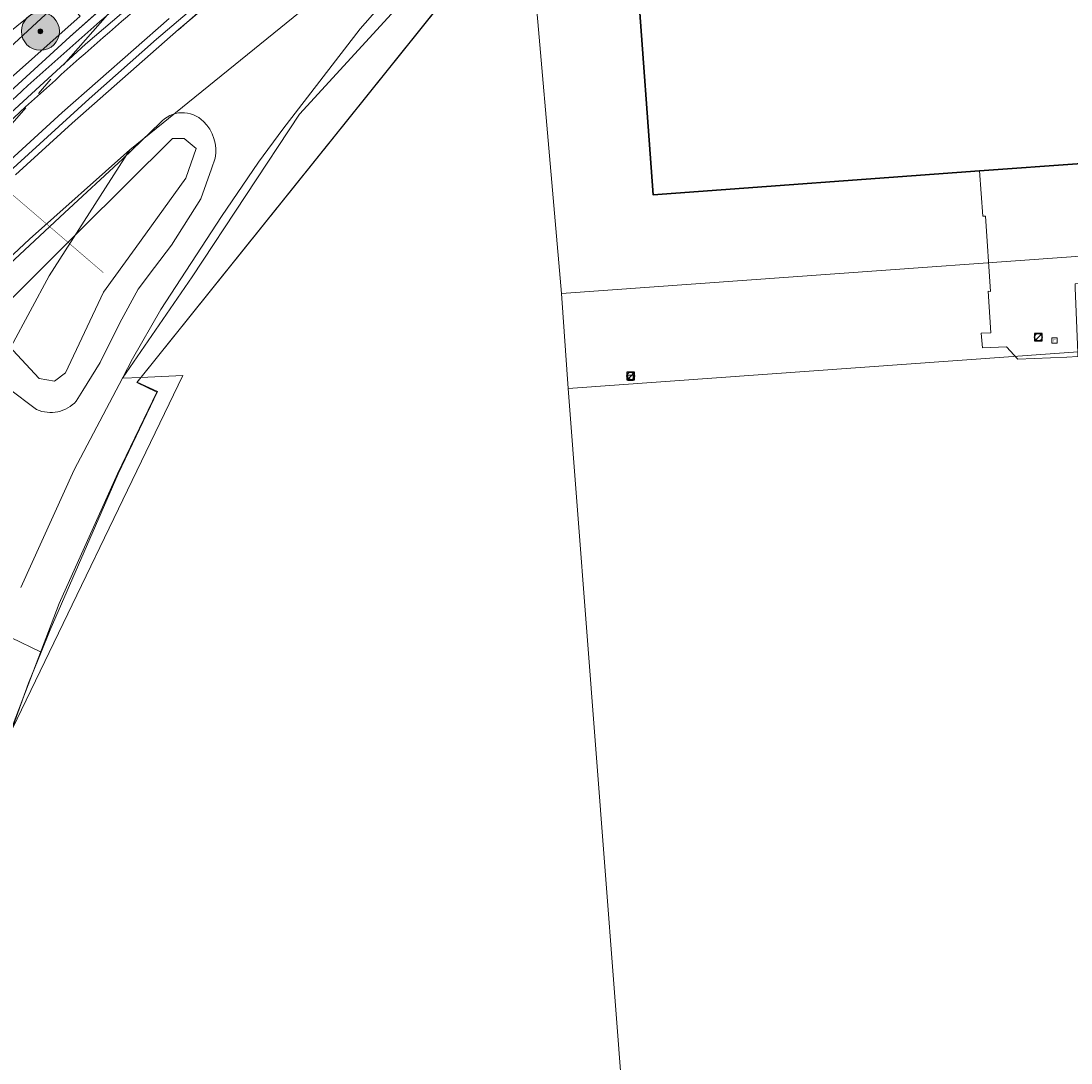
# Model space of a CAD drawing. Header units: metres. Extents: x 163543 to 168130, y 402678 to 405437.
# Tile 31 of 256: x 164161 to 164271, y 403136 to 403246. Entities that reach past the tile are written whole.
import ezdxf
from ezdxf.enums import TextEntityAlignment as Align

# ---------------------------------------------------------------- set-up
doc = ezdxf.new("R2010")
doc.units = ezdxf.units.M
for name, pattern in [('X-CA190022.004-UO-ALM_Assen$0$AM-AS', [16, 10, -2, 2, -2]), ('X-CA190022.004-UO-DTM inmeting_v0.1$0$AM-AS', [16, 10, -2, 2, -2]), ('X-CA190022.004-UO-TXT_Tekst 1op200$0$AL-TEKENBLADGRENS', [11.5, 2.5, -1.5, 1, -1.5, 1, -1.5, 2.5])]:
    doc.linetypes.add(name, pattern=pattern)
doc.layers.get('0').update_dxf_attribs({"lineweight": 25})
for name, color, linetype, lineweight in [('X-CA190022.004-UO-ALM_Assen$0$N-WE-AM-AS_WEG-G', 10, 'X-CA190022.004-UO-ALM_Assen$0$AM-AS', 25), ('X-CA190022.004-UO-BGT_Ondergrond$0$GE_201_SHDHek_Lijn_GEM', 253, 'X-CA190022.004-UO-BGT_Ondergrond$0$Hekwerk', 9), ('X-CA190022.004-UO-BGT_Ondergrond$0$GE_244_Taludlijn_Lijn_GEM', 253, 'Continuous', 9), ('X-CA190022.004-UO-BGT_Ondergrond$0$GE_251_SPRTrein_as_Lijn_GEM', 253, 'Continuous', 9), ('X-CA190022.004-UO-BGT_Ondergrond$0$GE_316_WGDFietspad_Vlak_GEM', 253, 'Continuous', 9), ('X-CA190022.004-UO-BGT_Ondergrond$0$GE_363_OWGBerm_openverharding_Vlak_GEM', 253, 'Continuous', 9), ('X-CA190022.004-UO-BGT_Ondergrond$0$GE_367_OWGBerm_groenvoorziening_grasenk_GEM', 253, 'Continuous', 9), ('X-CA190022.004-UO-BGT_Ondergrond$0$GE_401_OTDErf_Vlak_GEM', 253, 'Continuous', 9), ('X-CA190022.004-UO-BGT_Ondergrond$0$GE_421_OTDHalfverhard_gravel_Vlak_GEM', 253, 'Continuous', 9), ('X-CA190022.004-UO-BGT_Ondergrond$0$GE_522_WTDWatervlakte_meer_plas_ven_vijver_GEM', 253, 'Continuous', 9), ('X-CA190022.004-UO-BGT_Ondergrond$0$GE_541_OWTOever_slootkant_Vlak_GEM', 253, 'Continuous', 9), ('X-CA190022.004-UO-BGT_Ondergrond$0$GE_601_PNDgrondvlakpand_Vlak_MV_GEM', 34, 'Continuous', 35), ('X-CA190022.004-UO-BGT_Ondergrond$0$GE_885_PutInspectieofRioolput_Punt_GEM', 253, 'Continuous', 9), ('X-CA190022.004-UO-BGT_Ondergrond$0$N-WE-RI-PUT_INSPECTIE-S', 253, 'Continuous', 9), ('X-CA190022.004-UO-DTM inmeting_v0.1$0$B-WE-AM-AS_SPOOR-G', 246, 'X-CA190022.004-UO-DTM inmeting_v0.1$0$AM-AS', 0), ('X-CA190022.004-UO-KAD_Percelen$0$B-WE-KG-GRENS_PERCEEL-GV', 150, 'Continuous', 9), ('X-CA190022.004-UO-TXT_Tekst 1op200$0$X-XX-AL-TEKENBLADGRENS-G', 7, 'X-CA190022.004-UO-TXT_Tekst 1op200$0$AL-TEKENBLADGRENS', 35), ('X-CA190022.004-UO-WHM_Riolering gemeente_NLCS_v0.1$0$B-WE-RI-PUT-S', 214, 'Continuous', 15)]:
    doc.layers.add(name, color=color, linetype=linetype, lineweight=lineweight)
doc.layers.add('X-CA190022.004-UO-DWM_Beplanting$0$B-WE-GR-BOOM-S AFKOMSTIG UIT BOMENBESTAND GEMEENTE', color=252, linetype='Continuous')
doc.layers.add('X-CA190022.004-UO-DWM_Beplanting$0$N-GV-GR-GRAS-A-200', color=7, linetype='Continuous')
doc.styles.add('X-CA190022.004-UO-BGT_Ondergrond$0$NLCS-ISO', font='NLCS-ISO.ttf')
doc.linetypes.add('X-CA190022.004-UO-BGT_Ondergrond$0$Hekwerk', pattern='A,5,-1.5,[2,dgnlstyle-Veghel.shx,S=0.007937,R=0,X=0,Y=0],-1.5', length=8)

# ---------------------------------------------------------------- blocks, each defined once
blk = doc.blocks.new('X-CA190022.004-UO-BGT_Ondergrond$0$SRI-PUT_INSPECTIEPUT_RIOOLPUT-SO')
at = {"color": 0, "linetype": 'ByBlock', "lineweight": 18}
blk.add_lwpolyline([(-1.12, -1.12), (1.12, -1.12), (1.12, 1.12), (-1.12, 1.12)], close=True, dxfattribs=at)
at = {"color": 0, "linetype": 'ByBlock', "lineweight": 18, "style": 'X-CA190022.004-UO-BGT_Ondergrond$0$NLCS-ISO'}
blk.add_text('r', height=1.5, dxfattribs=at).set_placement((0, 0.28), align=Align.MIDDLE_CENTER)
blk = doc.blocks.new('X-CA190022.004-UO-BGT_Ondergrond$0$IMGEOInspectierioolput')
at = {"layer": 'X-CA190022.004-UO-BGT_Ondergrond$0$N-WE-RI-PUT_INSPECTIE-S', "xscale": 10, "yscale": 10, "zscale": 10}
blk.add_blockref('X-CA190022.004-UO-BGT_Ondergrond$0$SRI-PUT_INSPECTIEPUT_RIOOLPUT-SO', (0, 0), dxfattribs=at)
blk = doc.blocks.new('X-CA190022.004-UO-WHM_Riolering gemeente_NLCS_v0.1$0$B-SRI-PUT_BETON-SO')
blk.add_line((-1.41, -1.41), (1.41, 1.41))
at = {"lineweight": -3, "flags": 128}
blk.add_lwpolyline([(2, -2), (2, 2), (-2, 2), (-2, -2)], close=True, dxfattribs=at)
at = {"lineweight": -3}
blk.add_circle((0, 0), 2, dxfattribs=at)
blk = doc.blocks.new('X-CA190022.004-UO-DWM_Beplanting$0$SGR-BOOM_01-SO')
at = {"linetype": 'ByBlock', "lineweight": 18}
h = blk.add_hatch(color=0, dxfattribs=at)
h.dxf.hatch_style = 1
edge = h.paths.add_edge_path()
edge.add_arc((0, 0), 0.25, 0, 360)
at = {"color": 0, "linetype": 'ByBlock', "lineweight": 18}
for radius in [2, 0.25]:
    blk.add_circle((0, 0), radius, dxfattribs=at)
blk = doc.blocks.new('X-CA190022.004-UO-DWM_Beplanting$0$IMGEOBoom')
at = {"transparency": 33554457}
h = blk.add_hatch(color=256, dxfattribs=at)
h.dxf.hatch_style = 1
edge = h.paths.add_edge_path()
edge.add_arc((0, 0), 100, 0, 360)
edge = h.paths.add_edge_path(flags=17)
edge.add_arc((0, 0), 12.5, 0, 360)
h = blk.add_hatch()
h.set_pattern_fill('ANGLE', color=256)
h.set_pattern_definition([(0, (0, 0), (0, 6.985), [5.08, -1.905]), (90, (0, 0), (-6.985, 4e-16), [5.08, -1.905])])
edge = h.paths.add_edge_path(flags=17)
edge.add_arc((0, 0), 12.5, 0, 360)
at = {"layer": 'X-CA190022.004-UO-DWM_Beplanting$0$N-GV-GR-GRAS-A-200'}
h = blk.add_hatch(color=256, dxfattribs=at)
h.dxf.hatch_style = 1
edge = h.paths.add_edge_path(flags=17)
edge.add_arc((0, 0), 12.5, 0, 360)
at = {"xscale": 50, "yscale": 50, "zscale": 50}
blk.add_blockref('X-CA190022.004-UO-DWM_Beplanting$0$SGR-BOOM_01-SO', (0, 0), dxfattribs=at)

msp = doc.modelspace()

# ---------------------------------------------------------------- linework, layer by layer
at = {"layer": 'X-CA190022.004-UO-ALM_Assen$0$N-WE-AM-AS_WEG-G', "linetype": 'X-CA190022.004-UO-ALM_Assen$0$AM-AS', "lineweight": 18, "flags": 128}
msp.add_lwpolyline([(163996.334, 403048.708), (164190.428, 403269.702, -0.0424865), (164203.13, 403281.901, -0.0595078), (164394.91, 403402.509, 0.0046271), (164427.609, 403418.376, -0.1575726), (164448.898, 403421.56, 0.1543806), (164469.795, 403424.552), (164600.315, 403487.369, -0.2096912), (164620.389, 403488.075, 0.2093308), (164640.431, 403488.767), (164764.018, 403548.037, -0.1493007), (164778.457, 403550.23, 0.1996996), (164797.071, 403554.955), (164807.437, 403562.718, 0.0871986), (164813.361, 403569.026, -0.1361873), (164823.414, 403577.842), (165121.427, 403721.534), (165178.772, 403748.854, -0.0276279), (165181.326, 403749.902), (165206.702, 403758.712, -0.2281754), (165222.216, 403756.927, 0.262526), (165239.877, 403756.048), (165316.357, 403794.295, -0.0029559), (165321.66, 403796.908), (165454.676, 403861.474, 0.2337198), (165465.542, 403875.483), (165466.039, 403877.93, -0.1382469), (165476.467, 403898.194), (165483.323, 403905.54), (165502.013, 403925.318, 0.0027008), (165511.627, 403935.531), (165520.324, 403945.455), (165525.692, 403951.366), (165530.615, 403956.367, -0.0678036), (165540.386, 403964.278), (165579.008, 403987.566, 0.2339963), (165587.607, 404001.027, -0.2578877), (165597.631, 404015.262), (165668.806, 404049.862, 0.124118), (165680.965, 404060.093), (165692.91, 404076.671, -0.3303789), (165732.646, 404089.323, 0.1846113), (165745.492, 404089.775), (165892.325, 404151.907, 0.0250674), (165914.878, 404162.813, -0.0107174), (165924.387, 404167.754), (166007.57, 404208.726, -0.0190726), (166018.017, 404213.386, -0.1041134), (166035.06, 404216.38), (166071.364, 404215.162, 0.1209432), (166079.763, 404216.927), (166253.115, 404300.212, 0.1370197), (166261.203, 404307.309, -0.1370657), (166269.294, 404314.407), (166458.055, 404405.053, -0.054959), (166465.293, 404407.596), (166474.012, 404409.62, 0.0551212), (166477.744, 404410.933), (166509.846, 404426.374, 0.0670662), (166514.307, 404429.311, -0.0672773), (166518.783, 404432.256), (166556.669, 404450.44, -0.0173207), (166566.185, 404454.609, 0.016602), (166575.312, 404458.591), (166597.751, 404469.282, 0.132978), (166635.089, 404501.312, -0.0402729), (166645.175, 404513.84), (166648.196, 404517.029, -0.0720275), (166677.02, 404539.8), (166677.246, 404539.931, -0.0893329), (166717.817, 404554.586), (166734.29, 404557.387, 0.1628042), (166748.275, 404564.868, -0.0922499), (166757.883, 404571.874), (166814.895, 404599.135, -0.0323714), (166817.296, 404600.098), (166825.54, 404602.798, 0.083096), (166832.851, 404606.627, -0.0510409), (166841.551, 404611.916), (166891.289, 404635.589, -0.1080349), (166898.777, 404637.334), (166928.242, 404637.739, 0.2092685), (166941.385, 404643.709, -0.0267624), (166980.536, 404682.861, -0.0261981), (167007.229, 404704.425, -0.0199935), (167033.13, 404721.66), (167034.933, 404722.758, -0.0285018), (167071.485, 404742.263), (167095.887, 404753.549, 0.0610789), (167112.435, 404763.813, -0.0163797), (167116.342, 404766.748), (167122.496, 404771.065, -0.0934732), (167132.24, 404775.479), (167140.621, 404777.52, -0.0561779), (167157.198, 404779.63), (167189.731, 404780.099, -0.0912908), (167196.158, 404779.011), (167222.307, 404769.473, 0.2038372), (167236.378, 404770.212, 0.0178262), (167328.832, 404819.552), (167395.677, 404858.349, 0.0312556), (167406.067, 404865.281), (167511.469, 404945.55)], format="xyb", dxfattribs=at)
at = {"layer": 'X-CA190022.004-UO-BGT_Ondergrond$0$GE_201_SHDHek_Lijn_GEM'}
for p, q in [((164212.253, 403256.524), (164173.052, 403207.658)), ((164262.137, 403225.113), (164261.787, 403229.886)), ((164262.407, 403225.128), (164262.137, 403225.113)), ((164262.962, 403217.207), (164262.407, 403225.128)), ((164262.999, 403212.849), (164262.693, 403217.223)), ((164262.693, 403217.223), (164262.962, 403217.207)), ((164261.959, 403212.809), (164262.999, 403212.849)), ((164261.959, 403212.809), (164262.098, 403211.257)), ((164262.098, 403211.257), (164264.626, 403211.382)), ((164264.626, 403211.382), (164265.838, 403210.076)), ((164265.838, 403210.076), (164271, 403210.267)), ((164271, 403210.267), (164272.152, 403210.35)), ((164173.052, 403207.658), (164175.176, 403206.645)), ((164175.176, 403206.645), (164171.027, 403197.989)), ((164171.027, 403197.989), (164163.854, 403181.546)), ((164163.854, 403181.546), (164162.905, 403179.205)), ((164162.905, 403179.205), (164161.585, 403175.947)), ((164161.585, 403175.947), (164157.505, 403164.706))]:
    msp.add_line(p, q, dxfattribs=at)
at = {"layer": 'X-CA190022.004-UO-BGT_Ondergrond$0$GE_244_Taludlijn_Lijn_GEM'}
for p, q in [((164179.256, 403255.889), (164165.951, 403244.025)), ((164165.951, 403244.025), (164160.088, 403238.658))]:
    msp.add_line(p, q, dxfattribs=at)
at = {"layer": 'X-CA190022.004-UO-BGT_Ondergrond$0$GE_251_SPRTrein_as_Lijn_GEM'}
for p, q in [((164167.601, 403243.23), (164185.407, 403258.472)), ((164177.38, 403244.79), (164191.24, 403256.43)), ((164175.088, 403243.764), (164182.968, 403250.486)), ((164165.15, 403236.03), (164176.4, 403245.95)), ((164166.19, 403234.94), (164177.38, 403244.79)), ((164153.729, 403230.519), (164167.601, 403243.23)), ((164167.974, 403237.472), (164175.088, 403243.764)), ((164153.013, 403223.89), (164167.974, 403237.472)), ((164158.182, 403229.684), (164165.15, 403236.03)), ((164160.216, 403229.487), (164166.19, 403234.94))]:
    msp.add_line(p, q, dxfattribs=at)
msp.add_arc((164521.127, 402842.298), 535.34, 129.84421, 132.74335, dxfattribs=at)
at = {"layer": 'X-CA190022.004-UO-BGT_Ondergrond$0$GE_251_SPRTrein_as_Lijn_GEM', "extrusion": (0, 0, -1)}
msp.add_arc((-164521.004, 402842.439), 533.654, 47.25604, 50.15704, dxfattribs=at)
at = {"layer": 'X-CA190022.004-UO-BGT_Ondergrond$0$GE_316_WGDFietspad_Vlak_GEM', "flags": 128}
msp.add_lwpolyline([(164135.461, 403229.835), (164177.34, 403263.403), (164179.581, 403260.655), (164154.717, 403240.595), (164137.681, 403227.058), (164136.762, 403226.328)], dxfattribs=at)
at = {"layer": 'X-CA190022.004-UO-BGT_Ondergrond$0$GE_363_OWGBerm_openverharding_Vlak_GEM', "flags": 128}
msp.add_lwpolyline([(164272.587, 403230.678), (164273.507, 403218.137), (164271.858, 403218.012), (164271.875, 403217.578), (164272.137, 403210.747), (164272.152, 403210.35), (164271, 403210.267), (164265.838, 403210.076), (164264.626, 403211.382), (164262.098, 403211.257), (164261.959, 403212.809), (164262.999, 403212.849), (164262.693, 403217.223), (164262.962, 403217.207), (164262.407, 403225.128), (164262.137, 403225.113), (164261.787, 403229.886), (164272.587, 403230.678)], dxfattribs=at)
at = {"layer": 'X-CA190022.004-UO-BGT_Ondergrond$0$GE_367_OWGBerm_groenvoorziening_grasenk_GEM', "flags": 128}
for points in [[(164136.762, 403226.328), (164137.681, 403227.058), (164154.717, 403240.595), (164179.581, 403260.655), (164183.17, 403263.55), (164218.15, 403291.31), (164235.99, 403304.79), (164243.405, 403310.219), (164247.56, 403313.26), (164252.819, 403316.997), (164260.03, 403322.12), (164268.56, 403327.98), (164276.38, 403333.21), (164299.08, 403347.85), (164321.95, 403361.65), (164333.1, 403368.04), (164350.72, 403377.56), (164372.83, 403389.33), (164399.07, 403402.26), (164446.97, 403425.58), (164458.26, 403430.62), (164461.749, 403432.244), (164473.316, 403437.484)], [(164453.447, 403426.482), (164418.343, 403407.883), (164405.774, 403401.616), (164393.255, 403395.423), (164379.112, 403388.334), (164366.676, 403382.161), (164338.225, 403366.811), (164327.291, 403360.547), (164306.875, 403348.529), (164295.285, 403341.33), (164281.893, 403332.496), (164265.634, 403321.347), (164239.848, 403303.124), (164224.258, 403291.345), (164208.266, 403279.037), (164194.822, 403268.535), (164179.256, 403255.889), (164165.951, 403244.025), (164160.088, 403238.658), (164155.081, 403234.074), (164150.561, 403230.11), (164146.709, 403226.642), (164139.364, 403219.716), (164136.597, 403223.292)], [(164159.712, 403180.758), (164162.905, 403179.205)], [(164162.905, 403179.205), (164161.585, 403175.947), (164157.505, 403164.706), (164155.649, 403158.938), (164154.148, 403153.673), (164151.617, 403143.902), (164149.976, 403136.536), (164149.102, 403131.559), (164144.574, 403100.107), (164146.311, 403062.424), (164146.687, 403052.645), (164147.26, 403048.53), (164145.784, 403048.42), (164145.161, 403054.29), (164145.071, 403054.271), (164143.54, 403069.467), (164142.511, 403083.521)]]:
    msp.add_lwpolyline(points, dxfattribs=at)
at = {"layer": 'X-CA190022.004-UO-BGT_Ondergrond$0$GE_401_OTDErf_Vlak_GEM', "flags": 128}
for points in [[(164157.505, 403164.706), (164161.585, 403175.947), (164162.905, 403179.205), (164163.854, 403181.546), (164171.027, 403197.989), (164175.176, 403206.645), (164173.052, 403207.658), (164212.253, 403256.524)], [(164225.762, 403249.94), (164227.415, 403227.365), (164261.787, 403229.886), (164262.137, 403225.113), (164262.407, 403225.128), (164262.962, 403217.207), (164262.693, 403217.223), (164262.999, 403212.849), (164261.959, 403212.809), (164262.098, 403211.257), (164264.626, 403211.382), (164265.838, 403210.076), (164271, 403210.267), (164272.152, 403210.35)]]:
    msp.add_lwpolyline(points, dxfattribs=at)
at = {"layer": 'X-CA190022.004-UO-BGT_Ondergrond$0$GE_421_OTDHalfverhard_gravel_Vlak_GEM', "flags": 128}
for points in [[(164212.253, 403256.524), (164173.052, 403207.658), (164175.176, 403206.645), (164171.027, 403197.989), (164163.854, 403181.546), (164162.905, 403179.205), (164159.712, 403180.758)], [(164160.088, 403238.658), (164165.951, 403244.025), (164179.256, 403255.889)], [(164162.438, 403204.762), (164159.428, 403207.006), (164159.338, 403208.271), (164156.472, 403210.784), (164154.238, 403213.472), (164154.045, 403214.456), (164155.908, 403216.666), (164165.384, 403225.467), (164171.539, 403231.184), (164175.45, 403234.952)], [(164181.24, 403231.229), (164180.858, 403230.128)], [(164180.858, 403230.128), (164179.752, 403226.938), (164176.658, 403222.067), (164174.863, 403219.711), (164173.127, 403217.434), (164171.217, 403213.904), (164169.124, 403209.699), (164167.306, 403206.76), (164166.623, 403205.657)]]:
    msp.add_lwpolyline(points, dxfattribs=at)
at = {"layer": 'X-CA190022.004-UO-BGT_Ondergrond$0$GE_421_OTDHalfverhard_gravel_Vlak_GEM', "extrusion": (0, 0, -1)}
for centre, radius, start, end in [((-164177.812, 403232.89), 3.136, 41.11473, 135.03449), ((-164177.072, 403232.056), 4.25, 134.1369, 191.22406), ((-164163.914, 403208.094), 3.644, 221.96761, 293.88963)]:
    msp.add_arc(centre, radius, start, end, dxfattribs=at)
at = {"layer": 'X-CA190022.004-UO-BGT_Ondergrond$0$GE_522_WTDWatervlakte_meer_plas_ven_vijver_GEM', "flags": 128}
msp.add_lwpolyline([(164158.323, 403214.989), (164167.021, 403223.645), (164176.745, 403233.321), (164177.997, 403233.321), (164179.249, 403232.248), (164178.176, 403229.118), (164172.828, 403221.731), (164169.501, 403217.135), (164165.477, 403208.64), (164164.315, 403207.746), (164162.705, 403208.014), (164157.608, 403213.469), (164158.323, 403214.989)], dxfattribs=at)
at = {"layer": 'X-CA190022.004-UO-BGT_Ondergrond$0$GE_541_OWTOever_slootkant_Vlak_GEM', "flags": 128}
for points in [[(164162.438, 403204.762), (164159.428, 403207.006), (164159.338, 403208.271), (164156.472, 403210.784), (164154.238, 403213.472), (164154.045, 403214.456), (164155.908, 403216.666), (164165.384, 403225.467), (164171.539, 403231.184), (164175.45, 403234.952)], [(164158.323, 403214.989), (164167.021, 403223.645), (164176.745, 403233.321), (164177.997, 403233.321), (164179.249, 403232.248), (164178.176, 403229.118), (164172.828, 403221.731), (164169.501, 403217.135), (164165.477, 403208.64), (164164.315, 403207.746), (164162.705, 403208.014), (164157.608, 403213.469), (164158.323, 403214.989)], [(164181.24, 403231.229), (164180.858, 403230.128), (164179.752, 403226.938), (164176.658, 403222.067), (164174.863, 403219.711), (164173.127, 403217.434), (164171.217, 403213.904), (164169.124, 403209.699), (164167.306, 403206.76), (164166.623, 403205.657)]]:
    msp.add_lwpolyline(points, dxfattribs=at)
at = {"layer": 'X-CA190022.004-UO-BGT_Ondergrond$0$GE_541_OWTOever_slootkant_Vlak_GEM', "extrusion": (0, 0, -1)}
for centre, radius, start, end in [((-164177.812, 403232.89), 3.136, 41.11473, 135.03449), ((-164177.072, 403232.056), 4.25, 134.1369, 191.22406), ((-164163.914, 403208.094), 3.644, 221.96761, 293.88963)]:
    msp.add_arc(centre, radius, start, end, dxfattribs=at)
at = {"layer": 'X-CA190022.004-UO-BGT_Ondergrond$0$GE_601_PNDgrondvlakpand_Vlak_MV_GEM', "flags": 128}
msp.add_lwpolyline([(164451.064, 403357.976), (164458.98, 403249.35), (164459.34, 403244.36), (164453.748, 403243.95), (164453.34, 403243.92), (164337.868, 403235.458), (164335.639, 403265.866), (164304.86, 403263.604), (164305.46, 403255.426), (164303.66, 403253.318), (164305.028, 403234.668), (164297.717, 403234.125), (164297.797, 403232.527), (164272.587, 403230.678), (164261.787, 403229.886), (164227.415, 403227.365), (164225.762, 403249.94), (164292.812, 403296.784), (164331.744, 403321.501), (164410.791, 403360.027), (164450.697, 403362.962), (164451.064, 403357.976)], dxfattribs=at)
at = {"layer": 'X-CA190022.004-UO-DTM inmeting_v0.1$0$B-WE-AM-AS_SPOOR-G', "ltscale": 0.5}
msp.add_line((164180.282, 403247.293, 10.242), (164177.375, 403244.765, 10.254), dxfattribs=at)
at = {"layer": 'X-CA190022.004-UO-KAD_Percelen$0$B-WE-KG-GRENS_PERCEEL-GV', "flags": 128}
for points in [[(164467.899, 403234.987), (164456.621, 403388.359), (164455.852, 403398.81), (164455.428, 403404.573), (164439.548, 403397.62), (164439.743, 403395.067), (164420.417, 403385.713), (164397.764, 403374.75), (164371.136, 403361.559), (164358.377, 403354.762), (164345.274, 403347.596), (164327.091, 403336.771), (164317.093, 403330.96), (164302.186, 403321.636), (164284.985, 403310.301), (164267.784, 403298.445), (164251.857, 403287.067), (164235.818, 403275.048), (164214.13, 403258.511), (164217.745, 403216.986), (164299.737, 403222.886)], [(164165.26, 403248.169), (164147.742, 403231.928), (164144.727, 403234.565), (164117.766, 403209.495), (164122.385, 403209.876), (164142.283, 403227.678), (164144.261, 403225.589), (164157.431, 403237.686), (164167.018, 403246.185)], [(164218.454, 403206.993), (164300.479, 403212.882), (164299.737, 403222.886), (164217.745, 403216.986)], [(164300.479, 403212.882), (164218.454, 403206.993), (164224.262, 403130.994), (164226.538, 403101.604), (164230.349, 403054.259), (164283.624, 403058.187), (164284.057, 403072.72), (164284.563, 403093.181), (164284.922, 403107.392), (164284.278, 403116.14), (164283.141, 403116.061), (164282.929, 403119.134), (164284.255, 403119.226), (164283.9, 403124.373), (164305.345, 403125.836), (164305.459, 403124.23), (164316.553, 403125.016), (164315.619, 403137.932), (164314.713, 403150.389), (164310.112, 403213.627)], [(164173.426, 403208.138), (164173.017, 403207.621), (164175.105, 403206.602), (164170.978, 403197.973), (164164.836, 403184.331), (164159.406, 403170.164), (164177.865, 403208.332)]]:
    msp.add_lwpolyline(points, close=True, dxfattribs=at)
for points in [[(164151.485, 403213.147), (164161.699, 403222.716), (164172.261, 403232.128), (164231.465, 403280.122)], [(164160.769, 403186.033), (164166.398, 403198.398), (164171.481, 403208.054), (164172.545, 403210.084), (164175.537, 403215.283), (164181.925, 403225.107), (164185.814, 403230.832), (164188.373, 403234.293), (164196.549, 403244.865), (164202.543, 403251.699), (164210.181, 403259.676), (164220.175, 403269.341), (164231.465, 403280.122), (164172.261, 403232.128), (164163.759, 403218.839), (164159.751, 403211.395)], [(164147.819, 403048.593), (164230.349, 403054.259), (164226.538, 403101.604), (164224.262, 403130.994), (164218.454, 403206.993), (164217.745, 403216.986), (164214.13, 403258.511), (164201.383, 403248.159), (164190.129, 403235.878), (164178.848, 403218.754), (164171.481, 403208.054), (164173.426, 403208.138), (164177.865, 403208.332), (164159.406, 403170.164)], [(164202.543, 403251.699), (164196.549, 403244.865), (164188.373, 403234.293), (164185.814, 403230.832), (164181.925, 403225.107), (164175.537, 403215.283), (164172.545, 403210.084), (164171.481, 403208.054), (164178.848, 403218.754), (164190.129, 403235.878), (164201.383, 403248.159)], [(164147.742, 403231.928), (164165.26, 403248.169)], [(164167.018, 403246.185), (164157.431, 403237.686)], [(164159.751, 403211.395), (164163.759, 403218.839), (164172.261, 403232.128), (164161.699, 403222.716), (164151.485, 403213.147)], [(164159.406, 403170.164), (164164.836, 403184.331), (164170.978, 403197.973), (164175.105, 403206.602), (164173.017, 403207.621), (164173.426, 403208.138), (164171.481, 403208.054), (164166.398, 403198.398), (164160.769, 403186.033)]]:
    msp.add_lwpolyline(points, dxfattribs=at)
at = {"layer": 'X-CA190022.004-UO-TXT_Tekst 1op200$0$X-XX-AL-TEKENBLADGRENS-G', "const_width": 0.05, "flags": 128}
msp.add_lwpolyline([(164169.486, 403219.169), (164140.108, 403244.355)], dxfattribs=at)

# ---------------------------------------------------------------- block references
at = {"layer": 'X-CA190022.004-UO-BGT_Ondergrond$0$GE_885_PutInspectieofRioolput_Punt_GEM', "xscale": 0.025, "yscale": 0.025, "zscale": 0.025}
for p in [(164269.68, 403212.039), (164225.024, 403208.104)]:
    msp.add_blockref('X-CA190022.004-UO-BGT_Ondergrond$0$IMGEOInspectierioolput', p, dxfattribs=at)
at = {"layer": 'X-CA190022.004-UO-DWM_Beplanting$0$B-WE-GR-BOOM-S AFKOMSTIG UIT BOMENBESTAND GEMEENTE', "xscale": 0.02, "yscale": 0.02, "zscale": 0.02}
msp.add_blockref('X-CA190022.004-UO-DWM_Beplanting$0$IMGEOBoom', (164162.842, 403244.596), dxfattribs=at)
at = {"layer": 'X-CA190022.004-UO-WHM_Riolering gemeente_NLCS_v0.1$0$B-WE-RI-PUT-S', "xscale": 0.2, "yscale": 0.2, "zscale": 0.2}
for p in [(164268, 403212.384), (164225.04, 403208.288)]:
    msp.add_blockref('X-CA190022.004-UO-WHM_Riolering gemeente_NLCS_v0.1$0$B-SRI-PUT_BETON-SO', p, dxfattribs=at)

doc.saveas('drawing.dxf')
